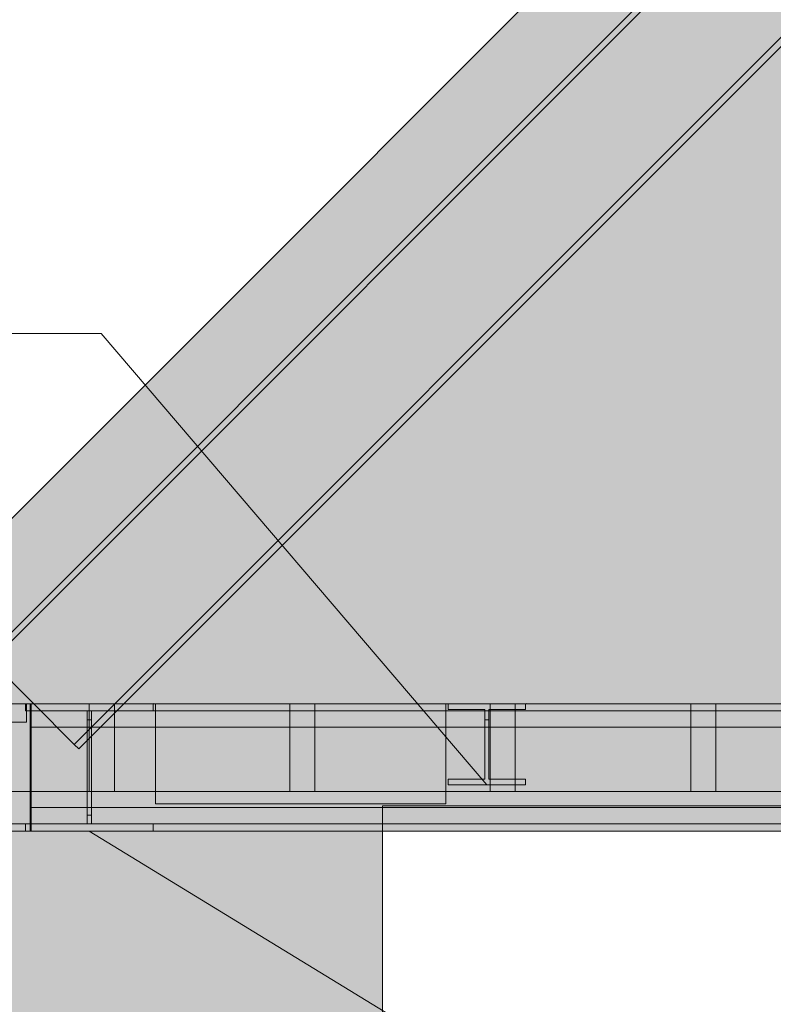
# Model space of a CAD drawing. Header units: millimetres. Extents: x 17 to 413, y 4 to 292.
# Tile 40 of 57: x 141 to 153, y 231 to 246. Entities that reach past the tile are written whole.
import ezdxf

# ---------------------------------------------------------------- set-up
doc = ezdxf.new("R2010")
doc.units = ezdxf.units.MM
for name, color, linetype in [('FILL-INK', 7, 'Continuous'), ('FILL-STEEL', 7, 'Continuous'), ('FILL-WHITE', 7, 'Continuous'), ('LINE-CORE', 7, 'Continuous'), ('LINE-INK', 7, 'Continuous')]:
    doc.layers.add(name, color=color, linetype=linetype)

msp = doc.modelspace()

# ---------------------------------------------------------------- hatches: boundary and pattern name
at = {"layer": 'FILL-INK', "true_color": 0x1a1a1f}
h = msp.add_hatch(color=250, dxfattribs=at)
h.dxf.hatch_style = 1
h.paths.add_polyline_path([(148.554, 234.238), (147.356, 235.055), (147.933, 235.549)])
h = msp.add_hatch(color=250, dxfattribs=at)
h.dxf.hatch_style = 1
h.paths.add_polyline_path([(142.21, 233.499), (143.603, 233.093), (143.207, 232.445)])
at = {"layer": 'FILL-STEEL', "true_color": 0x0d2973}
h = msp.add_hatch(color=166, dxfattribs=at)
h.dxf.hatch_style = 1
h.paths.add_polyline_path([(141.192, 233.499), (141.192, 233.55), (141.192, 233.613), (141.734, 233.613), (142.176, 233.613), (142.176, 234.424), (142.176, 235.418), (141.634, 235.418), (141.192, 235.418), (141.192, 235.469), (141.192, 235.532), (142.314, 235.532), (143.229, 235.532), (143.229, 235.481), (143.229, 235.418), (142.687, 235.418), (142.245, 235.418), (142.245, 234.607), (142.245, 233.613), (142.787, 233.613), (143.229, 233.613), (143.229, 233.562), (143.229, 233.499), (142.107, 233.499)])
h = msp.add_hatch(color=166, dxfattribs=at)
h.dxf.hatch_style = 1
h.paths.add_polyline_path([(147.937, 234.238), (147.937, 234.279), (147.937, 234.33), (148.259, 234.33), (148.522, 234.33), (148.522, 234.828), (148.522, 235.44), (148.2, 235.44), (147.937, 235.44), (147.937, 235.481), (147.937, 235.532), (148.617, 235.532), (149.172, 235.532), (149.172, 235.491), (149.172, 235.44), (148.849, 235.44), (148.586, 235.44), (148.586, 234.941), (148.586, 234.33), (148.909, 234.33), (149.172, 234.33), (149.172, 234.288), (149.172, 234.238), (148.492, 234.238)])
at = {"layer": 'FILL-WHITE', "true_color": 0xffffff}
h = msp.add_hatch(color=7, dxfattribs=at)
h.dxf.hatch_style = 1
h.paths.add_polyline_path([(164.626, 262.142), (188.381, 238.388), (188.381, 212.161), (182.37, 212.161), (182.37, 233.9), (174.098, 233.9), (174.098, 235.1), (174.017, 236.389), (173.776, 237.655), (173.378, 238.878), (172.83, 240.036), (172.142, 241.11), (171.325, 242.081), (170.394, 242.932), (169.364, 243.649), (168.254, 244.221), (167.081, 244.636), (165.866, 244.888), (164.63, 244.972), (163.395, 244.888), (162.18, 244.636), (161.007, 244.221), (159.896, 243.649), (158.867, 242.932), (157.936, 242.081), (157.119, 241.11), (156.431, 240.036), (155.883, 238.878), (155.485, 237.655), (155.243, 236.389), (155.162, 235.1), (155.162, 233.9), (146.89, 233.9), (146.89, 212.161), (140.873, 212.161), (140.873, 238.388)])
h = msp.add_hatch(color=7, dxfattribs=at)
h.dxf.hatch_style = 1
h.paths.add_polyline_path([(164.626, 262.142), (188.381, 238.388), (188.381, 212.161), (182.37, 212.161), (182.37, 233.9), (174.098, 233.9), (174.098, 235.1), (174.017, 236.389), (173.776, 237.655), (173.378, 238.878), (172.83, 240.036), (172.142, 241.11), (171.325, 242.081), (170.394, 242.932), (169.364, 243.649), (168.254, 244.221), (167.081, 244.636), (165.866, 244.888), (164.63, 244.972), (163.395, 244.888), (162.18, 244.636), (161.007, 244.221), (159.896, 243.649), (158.867, 242.932), (157.936, 242.081), (157.119, 241.11), (156.431, 240.036), (155.883, 238.878), (155.485, 237.655), (155.243, 236.389), (155.162, 235.1), (155.162, 233.9), (146.89, 233.9), (146.89, 212.161), (140.873, 212.161), (140.873, 238.388)])
h = msp.add_hatch(color=7, dxfattribs=at)
h.dxf.hatch_style = 1
h.paths.add_polyline_path([(140.573, 236.28), (164.626, 260.333), (191.528, 233.432), (191.456, 233.36), (164.626, 260.19), (140.645, 236.208), (140.573, 236.28)])
h = msp.add_hatch(color=7, dxfattribs=at)
h.dxf.hatch_style = 1
h.paths.add_polyline_path([(140.573, 236.28), (164.626, 260.333), (191.528, 233.432), (191.456, 233.36), (164.626, 260.19), (140.645, 236.208), (140.573, 236.28)])
h = msp.add_hatch(color=7, dxfattribs=at)
h.dxf.hatch_style = 1
h.paths.add_polyline_path([(164.626, 260.19), (191.456, 233.36), (190.131, 232.035), (164.626, 257.54), (141.97, 234.883), (140.645, 236.208)])
h = msp.add_hatch(color=7, dxfattribs=at)
h.dxf.hatch_style = 1
h.paths.add_polyline_path([(164.626, 260.19), (191.456, 233.36), (190.131, 232.035), (164.626, 257.54), (141.97, 234.883), (140.645, 236.208)])
h = msp.add_hatch(color=7, dxfattribs=at)
h.dxf.hatch_style = 1
h.paths.add_polyline_path([(164.626, 257.54), (190.131, 232.035), (190.059, 231.963), (164.626, 257.396), (142.041, 234.811), (141.97, 234.883)])
h = msp.add_hatch(color=7, dxfattribs=at)
h.dxf.hatch_style = 1
h.paths.add_polyline_path([(164.626, 257.54), (190.131, 232.035), (190.059, 231.963), (164.626, 257.396), (142.041, 234.811), (141.97, 234.883)])
h = msp.add_hatch(color=7, dxfattribs=at)
h.dxf.hatch_style = 1
h.paths.add_polyline_path([(141.266, 235.532), (141.266, 233.5), (140.906, 233.5), (140.906, 235.532)])
h = msp.add_hatch(color=7, dxfattribs=at)
h.dxf.hatch_style = 1
h.paths.add_polyline_path([(188.346, 235.532), (188.346, 234.132), (140.906, 234.132), (140.906, 235.532)])
h = msp.add_hatch(color=7, dxfattribs=at)
h.dxf.hatch_style = 1
h.paths.add_polyline_path([(140.906, 233.5), (140.906, 235.532), (141.266, 235.532), (141.266, 233.5)])
h = msp.add_hatch(color=7, dxfattribs=at)
h.dxf.hatch_style = 1
h.paths.add_polyline_path([(140.906, 235.532), (188.346, 235.532), (188.346, 234.132), (140.906, 234.132)])
h = msp.add_hatch(color=7, dxfattribs=at)
h.dxf.hatch_style = 1
h.paths.add_polyline_path([(141.192, 233.613), (142.176, 233.613), (142.176, 235.276), (142.176, 235.418), (141.192, 235.418), (141.192, 235.532), (143.229, 235.532), (143.229, 235.418), (142.245, 235.418), (142.245, 233.755), (142.245, 233.613), (143.229, 233.613), (143.229, 233.499), (141.192, 233.499)])
h = msp.add_hatch(color=7, dxfattribs=at)
h.dxf.hatch_style = 1
h.paths.add_polyline_path([(141.21, 235.418), (141.21, 235.532), (187.698, 235.532), (187.698, 235.418), (141.21, 235.418)])
h = msp.add_hatch(color=7, dxfattribs=at)
h.dxf.hatch_style = 1
h.paths.add_polyline_path([(187.698, 235.532), (187.698, 235.418), (141.21, 235.418), (141.21, 235.532)])
h = msp.add_hatch(color=7, dxfattribs=at)
h.dxf.hatch_style = 1
h.paths.add_polyline_path([(141.282, 235.532), (141.282, 233.5), (141.266, 233.5), (141.266, 235.532)])
h = msp.add_hatch(color=7, dxfattribs=at)
h.dxf.hatch_style = 1
h.paths.add_polyline_path([(187.986, 235.532), (187.986, 235.156), (141.266, 235.156), (141.266, 235.532)])
h = msp.add_hatch(color=7, dxfattribs=at)
h.dxf.hatch_style = 1
h.paths.add_polyline_path([(141.266, 235.156), (141.266, 235.532), (187.986, 235.532), (187.986, 235.156), (141.266, 235.156)])
h = msp.add_hatch(color=7, dxfattribs=at)
h.dxf.hatch_style = 1
h.paths.add_polyline_path([(141.266, 235.532), (141.282, 235.532), (141.282, 233.5), (141.266, 233.5)])
h = msp.add_hatch(color=7, dxfattribs=at)
h.dxf.hatch_style = 1
h.paths.add_polyline_path([(141.282, 235.532), (141.282, 233.5), (141.266, 233.5), (141.266, 235.532)])
h = msp.add_hatch(color=7, dxfattribs=at)
h.dxf.hatch_style = 1
h.paths.add_polyline_path([(141.266, 235.532), (187.986, 235.532), (187.986, 235.156), (141.266, 235.156), (141.266, 235.532)])
h = msp.add_hatch(color=7, dxfattribs=at)
h.dxf.hatch_style = 1
h.paths.add_polyline_path([(141.266, 235.156), (141.266, 235.532), (187.986, 235.532), (187.986, 235.156), (141.266, 235.156)])
h = msp.add_hatch(color=7, dxfattribs=at)
h.dxf.hatch_style = 1
h.paths.add_polyline_path([(141.266, 235.532), (141.282, 235.532), (141.282, 233.5), (141.266, 233.5)])
h = msp.add_hatch(color=7, dxfattribs=at)
h.dxf.hatch_style = 1
h.paths.add_polyline_path([(141.282, 235.532), (141.282, 233.5), (141.266, 233.5), (141.266, 235.532)])
h = msp.add_hatch(color=7, dxfattribs=at)
h.dxf.hatch_style = 1
h.paths.add_polyline_path([(141.266, 235.532), (187.986, 235.532), (187.986, 235.156), (141.266, 235.156), (141.266, 235.532)])
h = msp.add_hatch(color=7, dxfattribs=at)
h.dxf.hatch_style = 1
h.paths.add_polyline_path([(141.266, 235.156), (141.266, 235.532), (187.986, 235.532), (187.986, 235.156), (141.266, 235.156)])
h = msp.add_hatch(color=7, dxfattribs=at)
h.dxf.hatch_style = 1
h.paths.add_polyline_path([(141.266, 235.532), (141.282, 235.532), (141.282, 233.5), (141.266, 233.5)])
h = msp.add_hatch(color=7, dxfattribs=at)
h.dxf.hatch_style = 1
h.paths.add_polyline_path([(141.282, 235.532), (141.282, 233.5), (141.266, 233.5), (141.266, 235.532)])
h = msp.add_hatch(color=7, dxfattribs=at)
h.dxf.hatch_style = 1
h.paths.add_polyline_path([(141.266, 235.532), (187.986, 235.532), (187.986, 235.156), (141.266, 235.156), (141.266, 235.532)])
h = msp.add_hatch(color=7, dxfattribs=at)
h.dxf.hatch_style = 1
h.paths.add_polyline_path([(141.266, 235.156), (141.266, 235.532), (187.986, 235.532), (187.986, 235.156), (141.266, 235.156)])
h = msp.add_hatch(color=7, dxfattribs=at)
h.dxf.hatch_style = 1
h.paths.add_polyline_path([(141.266, 235.532), (141.282, 235.532), (141.282, 233.5), (141.266, 233.5)])
h = msp.add_hatch(color=7, dxfattribs=at)
h.dxf.hatch_style = 1
h.paths.add_polyline_path([(141.282, 235.532), (141.282, 233.5), (141.266, 233.5), (141.266, 235.532)])
h = msp.add_hatch(color=7, dxfattribs=at)
h.dxf.hatch_style = 1
h.paths.add_polyline_path([(141.266, 235.532), (187.986, 235.532), (187.986, 235.156), (141.266, 235.156), (141.266, 235.532)])
h = msp.add_hatch(color=7, dxfattribs=at)
h.dxf.hatch_style = 1
h.paths.add_polyline_path([(141.266, 235.156), (141.266, 235.532), (187.986, 235.532), (187.986, 235.156), (141.266, 235.156)])
h = msp.add_hatch(color=7, dxfattribs=at)
h.dxf.hatch_style = 1
h.paths.add_polyline_path([(141.266, 235.532), (141.282, 235.532), (141.282, 233.5), (141.266, 233.5)])
h = msp.add_hatch(color=7, dxfattribs=at)
h.dxf.hatch_style = 1
h.paths.add_polyline_path([(141.282, 235.532), (141.282, 233.5), (141.266, 233.5), (141.266, 235.532)])
h = msp.add_hatch(color=7, dxfattribs=at)
h.dxf.hatch_style = 1
h.paths.add_polyline_path([(141.266, 235.532), (187.986, 235.532), (187.986, 235.156), (141.266, 235.156), (141.266, 235.532)])
h = msp.add_hatch(color=7, dxfattribs=at)
h.dxf.hatch_style = 1
h.paths.add_polyline_path([(141.266, 235.156), (141.266, 235.532), (187.986, 235.532), (187.986, 235.156), (141.266, 235.156)])
h = msp.add_hatch(color=7, dxfattribs=at)
h.dxf.hatch_style = 1
h.paths.add_polyline_path([(141.266, 235.532), (141.282, 235.532), (141.282, 233.5), (141.266, 233.5)])
h = msp.add_hatch(color=7, dxfattribs=at)
h.dxf.hatch_style = 1
h.paths.add_polyline_path([(141.282, 235.532), (141.282, 233.5), (141.266, 233.5), (141.266, 235.532)])
h = msp.add_hatch(color=7, dxfattribs=at)
h.dxf.hatch_style = 1
h.paths.add_polyline_path([(141.266, 235.532), (187.986, 235.532), (187.986, 235.156), (141.266, 235.156), (141.266, 235.532)])
h = msp.add_hatch(color=7, dxfattribs=at)
h.dxf.hatch_style = 1
h.paths.add_polyline_path([(141.266, 235.156), (141.266, 235.532), (187.986, 235.532), (187.986, 235.156), (141.266, 235.156)])
h = msp.add_hatch(color=7, dxfattribs=at)
h.dxf.hatch_style = 1
h.paths.add_polyline_path([(141.266, 235.532), (141.282, 235.532), (141.282, 233.5), (141.266, 233.5)])
h = msp.add_hatch(color=7, dxfattribs=at)
h.dxf.hatch_style = 1
h.paths.add_polyline_path([(141.282, 235.532), (141.282, 233.5), (141.266, 233.5), (141.266, 235.532)])
h = msp.add_hatch(color=7, dxfattribs=at)
h.dxf.hatch_style = 1
h.paths.add_polyline_path([(141.266, 235.532), (187.986, 235.532), (187.986, 235.156), (141.266, 235.156), (141.266, 235.532)])
h = msp.add_hatch(color=7, dxfattribs=at)
h.dxf.hatch_style = 1
h.paths.add_polyline_path([(141.266, 235.156), (141.266, 235.532), (187.986, 235.532), (187.986, 235.156), (141.266, 235.156)])
h = msp.add_hatch(color=7, dxfattribs=at)
h.dxf.hatch_style = 1
h.paths.add_polyline_path([(141.266, 235.532), (141.282, 235.532), (141.282, 233.5), (141.266, 233.5)])
h = msp.add_hatch(color=7, dxfattribs=at)
h.dxf.hatch_style = 1
h.paths.add_polyline_path([(141.282, 235.532), (141.282, 233.5), (141.266, 233.5), (141.266, 235.532)])
h = msp.add_hatch(color=7, dxfattribs=at)
h.dxf.hatch_style = 1
h.paths.add_polyline_path([(141.266, 235.532), (187.986, 235.532), (187.986, 235.156), (141.266, 235.156), (141.266, 235.532)])
h = msp.add_hatch(color=7, dxfattribs=at)
h.dxf.hatch_style = 1
h.paths.add_polyline_path([(141.266, 235.156), (141.266, 235.532), (187.986, 235.532), (187.986, 235.156), (141.266, 235.156)])
h = msp.add_hatch(color=7, dxfattribs=at)
h.dxf.hatch_style = 1
h.paths.add_polyline_path([(141.266, 235.532), (141.282, 235.532), (141.282, 233.5), (141.266, 233.5)])
h = msp.add_hatch(color=7, dxfattribs=at)
h.dxf.hatch_style = 1
h.paths.add_polyline_path([(141.282, 235.532), (141.282, 233.5), (141.266, 233.5), (141.266, 235.532)])
h = msp.add_hatch(color=7, dxfattribs=at)
h.dxf.hatch_style = 1
h.paths.add_polyline_path([(141.266, 235.532), (187.986, 235.532), (187.986, 235.156), (141.266, 235.156), (141.266, 235.532)])
h = msp.add_hatch(color=7, dxfattribs=at)
h.dxf.hatch_style = 1
h.paths.add_polyline_path([(141.266, 235.156), (141.266, 235.532), (187.986, 235.532), (187.986, 235.156), (141.266, 235.156)])
h = msp.add_hatch(color=7, dxfattribs=at)
h.dxf.hatch_style = 1
h.paths.add_polyline_path([(141.266, 235.532), (141.282, 235.532), (141.282, 233.5), (141.266, 233.5)])
h = msp.add_hatch(color=7, dxfattribs=at)
h.dxf.hatch_style = 1
h.paths.add_polyline_path([(141.282, 235.532), (141.282, 233.5), (141.266, 233.5), (141.266, 235.532)])
h = msp.add_hatch(color=7, dxfattribs=at)
h.dxf.hatch_style = 1
h.paths.add_polyline_path([(141.266, 235.532), (187.986, 235.532), (187.986, 235.156), (141.266, 235.156), (141.266, 235.532)])
h = msp.add_hatch(color=7, dxfattribs=at)
h.dxf.hatch_style = 1
h.paths.add_polyline_path([(141.266, 235.156), (141.266, 235.532), (187.986, 235.532), (187.986, 235.156), (141.266, 235.156)])
h = msp.add_hatch(color=7, dxfattribs=at)
h.dxf.hatch_style = 1
h.paths.add_polyline_path([(141.266, 235.532), (141.282, 235.532), (141.282, 233.5), (141.266, 233.5)])
h = msp.add_hatch(color=7, dxfattribs=at)
h.dxf.hatch_style = 1
h.paths.add_polyline_path([(142.61, 235.532), (142.61, 234.132), (142.21, 234.132), (142.21, 235.532)])
h = msp.add_hatch(color=7, dxfattribs=at)
h.dxf.hatch_style = 1
h.paths.add_polyline_path([(142.21, 234.132), (142.21, 235.532), (142.61, 235.532), (142.61, 234.132)])
h = msp.add_hatch(color=7, dxfattribs=at)
h.dxf.hatch_style = 1
h.paths.add_polyline_path([(143.242, 235.533), (143.242, 235.533), (143.242, 235.533), (143.229, 235.532)])
h = msp.add_hatch(color=7, dxfattribs=at)
h.dxf.hatch_style = 1
h.paths.add_polyline_path([(147.903, 235.532), (147.903, 233.932), (143.269, 233.932), (143.269, 235.532)])
h = msp.add_hatch(color=7, dxfattribs=at)
h.dxf.hatch_style = 1
h.paths.add_polyline_path([(143.269, 235.532), (147.903, 235.532), (147.903, 233.932), (143.269, 233.932)])
h = msp.add_hatch(color=7, dxfattribs=at)
h.dxf.hatch_style = 1
h.paths.add_polyline_path([(147.903, 235.532), (147.903, 233.932), (143.269, 233.932), (143.269, 235.532)])
h = msp.add_hatch(color=7, dxfattribs=at)
h.dxf.hatch_style = 1
h.paths.add_polyline_path([(143.269, 235.532), (147.903, 235.532), (147.903, 233.932), (143.269, 233.932)])
h = msp.add_hatch(color=7, dxfattribs=at)
h.dxf.hatch_style = 1
h.paths.add_polyline_path([(147.903, 235.532), (147.903, 233.932), (143.269, 233.932), (143.269, 235.532)])
h = msp.add_hatch(color=7, dxfattribs=at)
h.dxf.hatch_style = 1
h.paths.add_polyline_path([(143.269, 235.532), (147.903, 235.532), (147.903, 233.932), (143.269, 233.932)])
h = msp.add_hatch(color=7, dxfattribs=at)
h.dxf.hatch_style = 1
h.paths.add_polyline_path([(147.903, 235.532), (147.903, 233.932), (143.269, 233.932), (143.269, 235.532)])
h = msp.add_hatch(color=7, dxfattribs=at)
h.dxf.hatch_style = 1
h.paths.add_polyline_path([(143.269, 235.532), (147.903, 235.532), (147.903, 233.932), (143.269, 233.932)])
h = msp.add_hatch(color=7, dxfattribs=at)
h.dxf.hatch_style = 1
h.paths.add_polyline_path([(147.903, 235.532), (147.903, 233.932), (143.269, 233.932), (143.269, 235.532)])
h = msp.add_hatch(color=7, dxfattribs=at)
h.dxf.hatch_style = 1
h.paths.add_polyline_path([(143.269, 235.532), (147.903, 235.532), (147.903, 233.932), (143.269, 233.932)])
h = msp.add_hatch(color=7, dxfattribs=at)
h.dxf.hatch_style = 1
h.paths.add_polyline_path([(147.903, 235.532), (147.903, 233.932), (143.269, 233.932), (143.269, 235.532)])
h = msp.add_hatch(color=7, dxfattribs=at)
h.dxf.hatch_style = 1
h.paths.add_polyline_path([(143.269, 235.532), (147.903, 235.532), (147.903, 233.932), (143.269, 233.932)])
h = msp.add_hatch(color=7, dxfattribs=at)
h.dxf.hatch_style = 1
h.paths.add_polyline_path([(147.903, 235.532), (147.903, 233.932), (143.269, 233.932), (143.269, 235.532)])
h = msp.add_hatch(color=7, dxfattribs=at)
h.dxf.hatch_style = 1
h.paths.add_polyline_path([(143.269, 235.532), (147.903, 235.532), (147.903, 233.932), (143.269, 233.932)])
h = msp.add_hatch(color=7, dxfattribs=at)
h.dxf.hatch_style = 1
h.paths.add_polyline_path([(145.81, 235.532), (145.81, 234.132), (145.41, 234.132), (145.41, 235.532)])
h = msp.add_hatch(color=7, dxfattribs=at)
h.dxf.hatch_style = 1
h.paths.add_polyline_path([(145.41, 234.132), (145.41, 235.532), (145.81, 235.532), (145.81, 234.132)])
h = msp.add_hatch(color=7, dxfattribs=at)
h.dxf.hatch_style = 1
h.paths.add_polyline_path([(147.937, 234.238), (147.937, 234.33), (148.522, 234.33), (148.522, 235.276), (148.522, 235.44), (147.937, 235.44), (147.937, 235.532), (149.172, 235.532), (149.185, 235.534), (149.185, 235.534), (149.185, 235.533), (149.172, 235.532), (149.172, 235.44), (148.586, 235.44), (148.586, 234.33), (149.172, 234.33), (149.172, 234.238), (147.937, 234.238)])
h = msp.add_hatch(color=7, dxfattribs=at)
h.dxf.hatch_style = 1
h.paths.add_polyline_path([(149.01, 235.532), (149.01, 234.132), (148.61, 234.132), (148.61, 235.532)])
h = msp.add_hatch(color=7, dxfattribs=at)
h.dxf.hatch_style = 1
h.paths.add_polyline_path([(148.61, 234.132), (148.61, 235.532), (149.01, 235.532), (149.01, 234.132)])
h = msp.add_hatch(color=7, dxfattribs=at)
h.dxf.hatch_style = 1
h.paths.add_polyline_path([(152.21, 235.532), (152.21, 234.132), (151.81, 234.132), (151.81, 235.532)])
h = msp.add_hatch(color=7, dxfattribs=at)
h.dxf.hatch_style = 1
h.paths.add_polyline_path([(151.81, 234.132), (151.81, 235.532), (152.21, 235.532), (152.21, 234.132)])
h = msp.add_hatch(color=7, dxfattribs=at)
h.dxf.hatch_style = 1
h.paths.add_polyline_path([(139.906, 235.236), (141.21, 235.236), (141.21, 235.418), (187.698, 235.418), (187.698, 235.148), (189.322, 235.148), (189.322, 233.613), (187.698, 233.613), (141.21, 233.613), (139.906, 233.613)])
h = msp.add_hatch(color=7, dxfattribs=at)
h.dxf.hatch_style = 1
h.paths.add_polyline_path([(141.21, 235.236), (141.21, 235.418), (187.698, 235.418), (187.698, 235.148), (189.322, 235.148), (189.322, 233.613), (187.698, 233.613), (141.21, 233.613), (139.906, 233.613), (139.906, 235.236)])
h = msp.add_hatch(color=7, dxfattribs=at)
h.dxf.hatch_style = 1
h.paths.add_polyline_path([(142.176, 233.755), (142.176, 235.276), (142.245, 235.276), (142.245, 233.755), (142.176, 233.755)])
h = msp.add_hatch(color=7, dxfattribs=at)
h.dxf.hatch_style = 1
h.paths.add_polyline_path([(147.937, 234.238), (147.937, 234.33), (148.522, 234.33), (148.522, 235.276), (148.586, 235.276), (148.586, 234.33), (149.172, 234.33), (149.172, 234.238), (147.937, 234.238)])
h = msp.add_hatch(color=7, dxfattribs=at)
h.dxf.hatch_style = 1
h.paths.add_polyline_path([(141.266, 235.156), (187.986, 235.156), (187.986, 233.876), (141.266, 233.876)])
h = msp.add_hatch(color=7, dxfattribs=at)
h.dxf.hatch_style = 1
h.paths.add_polyline_path([(141.266, 235.156), (187.986, 235.156), (187.986, 233.876), (141.266, 233.876)])
h = msp.add_hatch(color=7, dxfattribs=at)
h.dxf.hatch_style = 1
h.paths.add_polyline_path([(141.266, 235.156), (187.986, 235.156), (187.986, 233.876), (141.266, 233.876)])
h = msp.add_hatch(color=7, dxfattribs=at)
h.dxf.hatch_style = 1
h.paths.add_polyline_path([(141.266, 235.156), (187.986, 235.156), (187.986, 233.876), (141.266, 233.876)])
h = msp.add_hatch(color=7, dxfattribs=at)
h.dxf.hatch_style = 1
h.paths.add_polyline_path([(141.266, 235.156), (187.986, 235.156), (187.986, 233.876), (141.266, 233.876)])
h = msp.add_hatch(color=7, dxfattribs=at)
h.dxf.hatch_style = 1
h.paths.add_polyline_path([(141.266, 235.156), (187.986, 235.156), (187.986, 233.876), (141.266, 233.876)])
h = msp.add_hatch(color=7, dxfattribs=at)
h.dxf.hatch_style = 1
h.paths.add_polyline_path([(141.266, 235.156), (187.986, 235.156), (187.986, 233.876), (141.266, 233.876)])
h = msp.add_hatch(color=7, dxfattribs=at)
h.dxf.hatch_style = 1
h.paths.add_polyline_path([(141.266, 235.156), (187.986, 235.156), (187.986, 233.876), (141.266, 233.876)])
h = msp.add_hatch(color=7, dxfattribs=at)
h.dxf.hatch_style = 1
h.paths.add_polyline_path([(141.266, 235.156), (187.986, 235.156), (187.986, 233.876), (141.266, 233.876)])
h = msp.add_hatch(color=7, dxfattribs=at)
h.dxf.hatch_style = 1
h.paths.add_polyline_path([(141.266, 235.156), (187.986, 235.156), (187.986, 233.876), (141.266, 233.876)])
h = msp.add_hatch(color=7, dxfattribs=at)
h.dxf.hatch_style = 1
h.paths.add_polyline_path([(141.266, 235.156), (187.986, 235.156), (187.986, 233.876), (141.266, 233.876)])
h = msp.add_hatch(color=7, dxfattribs=at)
h.dxf.hatch_style = 1
h.paths.add_polyline_path([(141.266, 235.156), (187.986, 235.156), (187.986, 233.876), (141.266, 233.876)])
h = msp.add_hatch(color=7, dxfattribs=at)
h.dxf.hatch_style = 1
h.paths.add_polyline_path([(141.266, 235.156), (187.986, 235.156), (187.986, 233.876), (141.266, 233.876)])
h = msp.add_hatch(color=7, dxfattribs=at)
h.dxf.hatch_style = 1
h.paths.add_polyline_path([(141.266, 235.156), (187.986, 235.156), (187.986, 233.876), (141.266, 233.876)])
h = msp.add_hatch(color=7, dxfattribs=at)
h.dxf.hatch_style = 1
h.paths.add_polyline_path([(141.266, 235.156), (187.986, 235.156), (187.986, 233.876), (141.266, 233.876)])
h = msp.add_hatch(color=7, dxfattribs=at)
h.dxf.hatch_style = 1
h.paths.add_polyline_path([(141.266, 235.156), (187.986, 235.156), (187.986, 233.876), (141.266, 233.876)])
h = msp.add_hatch(color=7, dxfattribs=at)
h.dxf.hatch_style = 1
h.paths.add_polyline_path([(141.266, 235.156), (187.986, 235.156), (187.986, 233.876), (141.266, 233.876)])
h = msp.add_hatch(color=7, dxfattribs=at)
h.dxf.hatch_style = 1
h.paths.add_polyline_path([(141.266, 235.156), (187.986, 235.156), (187.986, 233.876), (141.266, 233.876)])
h = msp.add_hatch(color=7, dxfattribs=at)
h.dxf.hatch_style = 1
h.paths.add_polyline_path([(141.266, 235.156), (187.986, 235.156), (187.986, 233.876), (141.266, 233.876)])
h = msp.add_hatch(color=7, dxfattribs=at)
h.dxf.hatch_style = 1
h.paths.add_polyline_path([(141.266, 235.156), (187.986, 235.156), (187.986, 233.876), (141.266, 233.876)])
h = msp.add_hatch(color=7, dxfattribs=at)
h.dxf.hatch_style = 1
h.paths.add_polyline_path([(141.266, 235.156), (187.986, 235.156), (187.986, 233.876), (141.266, 233.876)])
h = msp.add_hatch(color=7, dxfattribs=at)
h.dxf.hatch_style = 1
h.paths.add_polyline_path([(141.266, 235.156), (187.986, 235.156), (187.986, 233.876), (141.266, 233.876)])
h = msp.add_hatch(color=7, dxfattribs=at)
h.dxf.hatch_style = 1
h.paths.add_polyline_path([(187.986, 233.876), (187.986, 233.5), (141.266, 233.5), (141.266, 233.876)])
h = msp.add_hatch(color=7, dxfattribs=at)
h.dxf.hatch_style = 1
h.paths.add_polyline_path([(141.266, 233.5), (141.266, 233.876), (187.986, 233.876), (187.986, 233.5), (141.266, 233.5)])
h = msp.add_hatch(color=7, dxfattribs=at)
h.dxf.hatch_style = 1
h.paths.add_polyline_path([(141.266, 233.876), (187.986, 233.876), (187.986, 233.5), (141.266, 233.5), (141.266, 233.876)])
h = msp.add_hatch(color=7, dxfattribs=at)
h.dxf.hatch_style = 1
h.paths.add_polyline_path([(141.266, 233.5), (141.266, 233.876), (187.986, 233.876), (187.986, 233.5), (141.266, 233.5)])
h = msp.add_hatch(color=7, dxfattribs=at)
h.dxf.hatch_style = 1
h.paths.add_polyline_path([(141.266, 233.876), (187.986, 233.876), (187.986, 233.5), (141.266, 233.5), (141.266, 233.876)])
h = msp.add_hatch(color=7, dxfattribs=at)
h.dxf.hatch_style = 1
h.paths.add_polyline_path([(141.266, 233.5), (141.266, 233.876), (187.986, 233.876), (187.986, 233.5), (141.266, 233.5)])
h = msp.add_hatch(color=7, dxfattribs=at)
h.dxf.hatch_style = 1
h.paths.add_polyline_path([(141.266, 233.876), (187.986, 233.876), (187.986, 233.5), (141.266, 233.5), (141.266, 233.876)])
h = msp.add_hatch(color=7, dxfattribs=at)
h.dxf.hatch_style = 1
h.paths.add_polyline_path([(141.266, 233.5), (141.266, 233.876), (187.986, 233.876), (187.986, 233.5), (141.266, 233.5)])
h = msp.add_hatch(color=7, dxfattribs=at)
h.dxf.hatch_style = 1
h.paths.add_polyline_path([(141.266, 233.876), (187.986, 233.876), (187.986, 233.5), (141.266, 233.5), (141.266, 233.876)])
h = msp.add_hatch(color=7, dxfattribs=at)
h.dxf.hatch_style = 1
h.paths.add_polyline_path([(141.266, 233.5), (141.266, 233.876), (187.986, 233.876), (187.986, 233.5), (141.266, 233.5)])
h = msp.add_hatch(color=7, dxfattribs=at)
h.dxf.hatch_style = 1
h.paths.add_polyline_path([(141.266, 233.876), (187.986, 233.876), (187.986, 233.5), (141.266, 233.5), (141.266, 233.876)])
h = msp.add_hatch(color=7, dxfattribs=at)
h.dxf.hatch_style = 1
h.paths.add_polyline_path([(141.266, 233.5), (141.266, 233.876), (187.986, 233.876), (187.986, 233.5), (141.266, 233.5)])
h = msp.add_hatch(color=7, dxfattribs=at)
h.dxf.hatch_style = 1
h.paths.add_polyline_path([(141.266, 233.876), (187.986, 233.876), (187.986, 233.5), (141.266, 233.5), (141.266, 233.876)])
h = msp.add_hatch(color=7, dxfattribs=at)
h.dxf.hatch_style = 1
h.paths.add_polyline_path([(141.266, 233.5), (141.266, 233.876), (187.986, 233.876), (187.986, 233.5), (141.266, 233.5)])
h = msp.add_hatch(color=7, dxfattribs=at)
h.dxf.hatch_style = 1
h.paths.add_polyline_path([(141.266, 233.876), (187.986, 233.876), (187.986, 233.5), (141.266, 233.5), (141.266, 233.876)])
h = msp.add_hatch(color=7, dxfattribs=at)
h.dxf.hatch_style = 1
h.paths.add_polyline_path([(141.266, 233.5), (141.266, 233.876), (187.986, 233.876), (187.986, 233.5), (141.266, 233.5)])
h = msp.add_hatch(color=7, dxfattribs=at)
h.dxf.hatch_style = 1
h.paths.add_polyline_path([(141.266, 233.876), (187.986, 233.876), (187.986, 233.5), (141.266, 233.5), (141.266, 233.876)])
h = msp.add_hatch(color=7, dxfattribs=at)
h.dxf.hatch_style = 1
h.paths.add_polyline_path([(141.266, 233.5), (141.266, 233.876), (187.986, 233.876), (187.986, 233.5), (141.266, 233.5)])
h = msp.add_hatch(color=7, dxfattribs=at)
h.dxf.hatch_style = 1
h.paths.add_polyline_path([(141.266, 233.876), (187.986, 233.876), (187.986, 233.5), (141.266, 233.5), (141.266, 233.876)])
h = msp.add_hatch(color=7, dxfattribs=at)
h.dxf.hatch_style = 1
h.paths.add_polyline_path([(141.266, 233.5), (141.266, 233.876), (187.986, 233.876), (187.986, 233.5), (141.266, 233.5)])
h = msp.add_hatch(color=7, dxfattribs=at)
h.dxf.hatch_style = 1
h.paths.add_polyline_path([(141.266, 233.876), (187.986, 233.876), (187.986, 233.5), (141.266, 233.5), (141.266, 233.876)])
h = msp.add_hatch(color=7, dxfattribs=at)
h.dxf.hatch_style = 1
h.paths.add_polyline_path([(141.266, 233.5), (141.266, 233.876), (187.986, 233.876), (187.986, 233.5), (141.266, 233.5)])
h = msp.add_hatch(color=7, dxfattribs=at)
h.dxf.hatch_style = 1
h.paths.add_polyline_path([(139.906, 233.613), (141.21, 233.613), (187.698, 233.613), (189.322, 233.613), (189.322, 233.499), (187.698, 233.499), (141.21, 233.499), (139.906, 233.499)])
h = msp.add_hatch(color=7, dxfattribs=at)
h.dxf.hatch_style = 1
h.paths.add_polyline_path([(187.698, 233.613), (189.322, 233.613), (189.322, 233.499), (141.21, 233.499), (139.906, 233.499), (139.906, 233.613)])

# ---------------------------------------------------------------- linework, layer by layer
at = {"layer": 'LINE-CORE', "lineweight": 5}
for points in [[(140.873, 238.388), (164.626, 262.142), (188.381, 238.388), (188.381, 212.161)], [(140.873, 238.388), (164.626, 262.142), (188.381, 238.388), (188.381, 212.161)], [(165.866, 244.888), (164.63, 244.972), (163.395, 244.888), (162.18, 244.636), (161.007, 244.221), (159.896, 243.649), (158.867, 242.932), (157.936, 242.081), (157.119, 241.11), (156.431, 240.036), (155.883, 238.878), (155.485, 237.655), (155.243, 236.389), (155.162, 235.1), (155.162, 233.9), (146.89, 233.9), (146.89, 212.161)], [(165.866, 244.888), (164.63, 244.972), (163.395, 244.888), (162.18, 244.636), (161.007, 244.221), (159.896, 243.649), (158.867, 242.932), (157.936, 242.081), (157.119, 241.11), (156.431, 240.036), (155.883, 238.878), (155.485, 237.655), (155.243, 236.389), (155.162, 235.1), (155.162, 233.9), (146.89, 233.9), (146.89, 212.161)]]:
    msp.add_lwpolyline(points, dxfattribs=at)
for points in [[(140.573, 236.28), (164.626, 260.333), (191.528, 233.432), (191.456, 233.36), (164.626, 260.19), (140.645, 236.208), (140.573, 236.28)], [(140.573, 236.28), (164.626, 260.333), (191.528, 233.432), (191.456, 233.36), (164.626, 260.19), (140.645, 236.208), (140.573, 236.28)], [(164.626, 260.19), (164.626, 260.19), (191.456, 233.36), (191.456, 233.36), (191.456, 233.36), (191.456, 233.36), (190.131, 232.035), (164.626, 257.54), (141.97, 234.883), (140.645, 236.208)], [(164.626, 260.19), (164.626, 260.19), (191.456, 233.36), (191.456, 233.36), (191.456, 233.36), (191.456, 233.36), (190.131, 232.035), (164.626, 257.54), (141.97, 234.883), (140.645, 236.208)], [(164.626, 257.54), (190.131, 232.035), (190.131, 232.035), (190.131, 232.035), (190.059, 231.963), (164.626, 257.396), (142.041, 234.811), (141.97, 234.883)], [(164.626, 257.54), (190.131, 232.035), (190.131, 232.035), (190.131, 232.035), (190.059, 231.963), (164.626, 257.396), (142.041, 234.811), (141.97, 234.883)], [(141.266, 235.532), (141.266, 233.5), (141.266, 233.5), (140.906, 233.5), (140.906, 235.532), (140.906, 235.532)], [(188.346, 235.532), (188.346, 234.132), (140.906, 234.132), (140.906, 235.532)], [(140.906, 233.5), (140.906, 235.532), (141.266, 235.532), (141.266, 235.532), (141.266, 233.5), (140.906, 233.5)], [(140.906, 235.532), (188.346, 235.532), (188.346, 234.132), (140.906, 234.132)], [(141.192, 233.613), (142.176, 233.613), (142.176, 235.276), (142.176, 235.276), (142.176, 235.418), (141.192, 235.418), (141.192, 235.418), (141.192, 235.532), (143.229, 235.532), (143.229, 235.418), (142.245, 235.418), (142.245, 233.755), (142.245, 233.755), (142.245, 233.613), (143.229, 233.613), (143.229, 233.499), (141.192, 233.499)], [(141.21, 235.418), (141.21, 235.532), (187.698, 235.532), (187.698, 235.418), (141.21, 235.418), (141.21, 235.418), (141.21, 235.418)], [(187.698, 235.532), (187.698, 235.418), (141.21, 235.418), (141.21, 235.532), (141.21, 235.532)], [(141.282, 235.532), (141.282, 233.5), (141.282, 233.5), (141.266, 233.5), (141.266, 235.532), (141.266, 235.532)], [(187.986, 235.532), (187.986, 235.156), (187.986, 235.156), (141.266, 235.156), (141.266, 235.532), (141.266, 235.532)], [(141.266, 235.156), (141.266, 235.532), (187.986, 235.532), (187.986, 235.532), (187.986, 235.532), (187.986, 235.532), (187.986, 235.156), (141.266, 235.156), (141.266, 235.156), (141.266, 235.156)], [(141.266, 235.532), (141.282, 235.532), (141.282, 233.5), (141.266, 233.5)], [(141.282, 235.532), (141.282, 233.5), (141.282, 233.5), (141.266, 233.5), (141.266, 235.532), (141.266, 235.532)], [(141.266, 235.532), (141.266, 235.532), (187.986, 235.532), (187.986, 235.156), (187.986, 235.156), (141.266, 235.156), (141.266, 235.532), (141.266, 235.532)], [(141.266, 235.156), (141.266, 235.532), (187.986, 235.532), (187.986, 235.532), (187.986, 235.532), (187.986, 235.532), (187.986, 235.156), (141.266, 235.156), (141.266, 235.156), (141.266, 235.156)], [(141.266, 235.532), (141.282, 235.532), (141.282, 233.5), (141.266, 233.5)], [(141.282, 235.532), (141.282, 233.5), (141.282, 233.5), (141.266, 233.5), (141.266, 235.532), (141.266, 235.532)], [(141.266, 235.532), (141.266, 235.532), (187.986, 235.532), (187.986, 235.156), (187.986, 235.156), (141.266, 235.156), (141.266, 235.532), (141.266, 235.532)], [(141.266, 235.156), (141.266, 235.532), (187.986, 235.532), (187.986, 235.532), (187.986, 235.532), (187.986, 235.532), (187.986, 235.156), (141.266, 235.156), (141.266, 235.156), (141.266, 235.156)], [(141.266, 235.532), (141.282, 235.532), (141.282, 233.5), (141.266, 233.5)], [(141.282, 235.532), (141.282, 233.5), (141.282, 233.5), (141.266, 233.5), (141.266, 235.532), (141.266, 235.532)], [(141.266, 235.532), (141.266, 235.532), (187.986, 235.532), (187.986, 235.156), (187.986, 235.156), (141.266, 235.156), (141.266, 235.532), (141.266, 235.532)], [(141.266, 235.156), (141.266, 235.532), (187.986, 235.532), (187.986, 235.532), (187.986, 235.532), (187.986, 235.532), (187.986, 235.156), (141.266, 235.156), (141.266, 235.156), (141.266, 235.156)], [(141.266, 235.532), (141.282, 235.532), (141.282, 233.5), (141.266, 233.5)], [(141.282, 235.532), (141.282, 233.5), (141.282, 233.5), (141.266, 233.5), (141.266, 235.532), (141.266, 235.532)], [(141.266, 235.532), (141.266, 235.532), (187.986, 235.532), (187.986, 235.156), (187.986, 235.156), (141.266, 235.156), (141.266, 235.532), (141.266, 235.532)], [(141.266, 235.156), (141.266, 235.532), (187.986, 235.532), (187.986, 235.532), (187.986, 235.532), (187.986, 235.532), (187.986, 235.156), (141.266, 235.156), (141.266, 235.156), (141.266, 235.156)], [(141.266, 235.532), (141.282, 235.532), (141.282, 233.5), (141.266, 233.5)], [(141.282, 235.532), (141.282, 233.5), (141.282, 233.5), (141.266, 233.5), (141.266, 235.532), (141.266, 235.532)], [(141.266, 235.532), (141.266, 235.532), (187.986, 235.532), (187.986, 235.156), (187.986, 235.156), (141.266, 235.156), (141.266, 235.532), (141.266, 235.532)], [(141.266, 235.156), (141.266, 235.532), (187.986, 235.532), (187.986, 235.532), (187.986, 235.532), (187.986, 235.532), (187.986, 235.156), (141.266, 235.156), (141.266, 235.156), (141.266, 235.156)], [(141.266, 235.532), (141.282, 235.532), (141.282, 233.5), (141.266, 233.5)], [(141.282, 235.532), (141.282, 233.5), (141.282, 233.5), (141.266, 233.5), (141.266, 235.532), (141.266, 235.532)], [(141.266, 235.532), (141.266, 235.532), (187.986, 235.532), (187.986, 235.156), (187.986, 235.156), (141.266, 235.156), (141.266, 235.532), (141.266, 235.532)], [(141.266, 235.156), (141.266, 235.532), (187.986, 235.532), (187.986, 235.532), (187.986, 235.532), (187.986, 235.532), (187.986, 235.156), (141.266, 235.156), (141.266, 235.156), (141.266, 235.156)], [(141.266, 235.532), (141.282, 235.532), (141.282, 233.5), (141.266, 233.5)], [(141.282, 235.532), (141.282, 233.5), (141.282, 233.5), (141.266, 233.5), (141.266, 235.532), (141.266, 235.532)], [(141.266, 235.532), (141.266, 235.532), (187.986, 235.532), (187.986, 235.156), (187.986, 235.156), (141.266, 235.156), (141.266, 235.532), (141.266, 235.532)], [(141.266, 235.156), (141.266, 235.532), (187.986, 235.532), (187.986, 235.532), (187.986, 235.532), (187.986, 235.532), (187.986, 235.156), (141.266, 235.156), (141.266, 235.156), (141.266, 235.156)], [(141.266, 235.532), (141.282, 235.532), (141.282, 233.5), (141.266, 233.5)], [(141.282, 235.532), (141.282, 233.5), (141.282, 233.5), (141.266, 233.5), (141.266, 235.532), (141.266, 235.532)], [(141.266, 235.532), (141.266, 235.532), (187.986, 235.532), (187.986, 235.156), (187.986, 235.156), (141.266, 235.156), (141.266, 235.532), (141.266, 235.532)], [(141.266, 235.156), (141.266, 235.532), (187.986, 235.532), (187.986, 235.532), (187.986, 235.532), (187.986, 235.532), (187.986, 235.156), (141.266, 235.156), (141.266, 235.156), (141.266, 235.156)], [(141.266, 235.532), (141.282, 235.532), (141.282, 233.5), (141.266, 233.5)], [(141.282, 235.532), (141.282, 233.5), (141.282, 233.5), (141.266, 233.5), (141.266, 235.532), (141.266, 235.532)], [(141.266, 235.532), (141.266, 235.532), (187.986, 235.532), (187.986, 235.156), (187.986, 235.156), (141.266, 235.156), (141.266, 235.532), (141.266, 235.532)], [(141.266, 235.156), (141.266, 235.532), (187.986, 235.532), (187.986, 235.532), (187.986, 235.532), (187.986, 235.532), (187.986, 235.156), (141.266, 235.156), (141.266, 235.156), (141.266, 235.156)], [(141.266, 235.532), (141.282, 235.532), (141.282, 233.5), (141.266, 233.5)], [(141.282, 235.532), (141.282, 233.5), (141.282, 233.5), (141.266, 233.5), (141.266, 235.532), (141.266, 235.532)], [(141.266, 235.532), (141.266, 235.532), (187.986, 235.532), (187.986, 235.156), (187.986, 235.156), (141.266, 235.156), (141.266, 235.532), (141.266, 235.532)], [(141.266, 235.156), (141.266, 235.532), (187.986, 235.532), (187.986, 235.532), (187.986, 235.532), (187.986, 235.532), (187.986, 235.156), (141.266, 235.156), (141.266, 235.156), (141.266, 235.156)], [(141.266, 235.532), (141.282, 235.532), (141.282, 233.5), (141.266, 233.5)], [(142.61, 235.532), (142.61, 234.132), (142.61, 234.132), (142.21, 234.132), (142.21, 235.532), (142.21, 235.532)], [(142.21, 234.132), (142.21, 235.532), (142.61, 235.532), (142.61, 235.532), (142.61, 234.132), (142.21, 234.132)], [(143.242, 235.533), (143.242, 235.533), (143.242, 235.533), (143.229, 235.532), (143.229, 235.532)], [(147.903, 235.532), (147.903, 233.932), (143.269, 233.932), (143.269, 235.532)], [(143.269, 235.532), (147.903, 235.532), (147.903, 233.932), (143.269, 233.932)], [(147.903, 235.532), (147.903, 233.932), (143.269, 233.932), (143.269, 235.532)], [(143.269, 235.532), (147.903, 235.532), (147.903, 233.932), (143.269, 233.932)], [(147.903, 235.532), (147.903, 233.932), (143.269, 233.932), (143.269, 235.532)], [(143.269, 235.532), (147.903, 235.532), (147.903, 233.932), (143.269, 233.932)], [(147.903, 235.532), (147.903, 233.932), (143.269, 233.932), (143.269, 235.532)], [(143.269, 235.532), (147.903, 235.532), (147.903, 233.932), (143.269, 233.932)], [(147.903, 235.532), (147.903, 233.932), (143.269, 233.932), (143.269, 235.532)], [(143.269, 235.532), (147.903, 235.532), (147.903, 233.932), (143.269, 233.932)], [(147.903, 235.532), (147.903, 233.932), (143.269, 233.932), (143.269, 235.532)], [(143.269, 235.532), (147.903, 235.532), (147.903, 233.932), (143.269, 233.932)], [(147.903, 235.532), (147.903, 233.932), (143.269, 233.932), (143.269, 235.532)], [(143.269, 235.532), (147.903, 235.532), (147.903, 233.932), (143.269, 233.932)], [(145.81, 235.532), (145.81, 234.132), (145.81, 234.132), (145.41, 234.132), (145.41, 235.532), (145.41, 235.532)], [(145.41, 234.132), (145.41, 235.532), (145.81, 235.532), (145.81, 235.532), (145.81, 234.132), (145.41, 234.132)], [(147.937, 234.238), (147.937, 234.33), (147.937, 234.33), (147.937, 234.33), (147.937, 234.33), (148.522, 234.33), (148.522, 235.276), (148.522, 235.276), (148.522, 235.44), (147.937, 235.44), (147.937, 235.44), (147.937, 235.44), (147.937, 235.44), (147.937, 235.532), (149.172, 235.532), (149.172, 235.532), (149.172, 235.532), (149.185, 235.534), (149.185, 235.534), (149.185, 235.533), (149.172, 235.532), (149.172, 235.44), (148.586, 235.44), (148.586, 234.33), (149.172, 234.33), (149.172, 234.33), (149.172, 234.33), (149.172, 234.33), (149.172, 234.238), (149.172, 234.238), (149.172, 234.238), (149.172, 234.238), (147.937, 234.238), (147.937, 234.238), (147.937, 234.238)], [(149.01, 235.532), (149.01, 234.132), (149.01, 234.132), (148.61, 234.132), (148.61, 235.532), (148.61, 235.532)], [(148.61, 234.132), (148.61, 235.532), (149.01, 235.532), (149.01, 235.532), (149.01, 234.132), (148.61, 234.132)], [(152.21, 235.532), (152.21, 234.132), (152.21, 234.132), (151.81, 234.132), (151.81, 235.532), (151.81, 235.532)], [(151.81, 234.132), (151.81, 235.532), (152.21, 235.532), (152.21, 235.532), (152.21, 234.132), (151.81, 234.132)], [(139.906, 235.236), (141.21, 235.236), (141.21, 235.418), (187.698, 235.418), (187.698, 235.418), (187.698, 235.148), (189.322, 235.148), (189.322, 233.613), (187.698, 233.613), (141.21, 233.613), (141.21, 233.613), (139.906, 233.613)], [(141.21, 235.236), (141.21, 235.418), (141.21, 235.418), (187.698, 235.418), (187.698, 235.148), (189.322, 235.148), (189.322, 233.613), (187.698, 233.613), (187.698, 233.613), (141.21, 233.613), (139.906, 233.613), (139.906, 235.236)], [(142.176, 233.755), (142.176, 233.755), (142.176, 235.276), (142.245, 235.276), (142.245, 235.276), (142.245, 235.276), (142.245, 235.276), (142.245, 233.755), (142.176, 233.755), (142.176, 233.755)], [(147.937, 234.238), (147.937, 234.33), (148.522, 234.33), (148.522, 235.276), (148.586, 235.276), (148.586, 235.276), (148.586, 234.33), (149.172, 234.33), (149.172, 234.33), (149.172, 234.33), (149.172, 234.33), (149.172, 234.238), (147.937, 234.238), (147.937, 234.238), (147.937, 234.238)], [(141.266, 235.156), (187.986, 235.156), (187.986, 233.876), (187.986, 233.876), (141.266, 233.876), (141.266, 235.156)], [(141.266, 235.156), (187.986, 235.156), (187.986, 235.156), (187.986, 233.876), (141.266, 233.876), (141.266, 233.876)], [(141.266, 235.156), (187.986, 235.156), (187.986, 233.876), (187.986, 233.876), (141.266, 233.876), (141.266, 235.156)], [(141.266, 235.156), (187.986, 235.156), (187.986, 235.156), (187.986, 233.876), (141.266, 233.876), (141.266, 233.876)], [(141.266, 235.156), (187.986, 235.156), (187.986, 233.876), (187.986, 233.876), (141.266, 233.876), (141.266, 235.156)], [(141.266, 235.156), (187.986, 235.156), (187.986, 235.156), (187.986, 233.876), (141.266, 233.876), (141.266, 233.876)], [(141.266, 235.156), (187.986, 235.156), (187.986, 233.876), (187.986, 233.876), (141.266, 233.876), (141.266, 235.156)], [(141.266, 235.156), (187.986, 235.156), (187.986, 235.156), (187.986, 233.876), (141.266, 233.876), (141.266, 233.876)], [(141.266, 235.156), (187.986, 235.156), (187.986, 233.876), (187.986, 233.876), (141.266, 233.876), (141.266, 235.156)], [(141.266, 235.156), (187.986, 235.156), (187.986, 235.156), (187.986, 233.876), (141.266, 233.876), (141.266, 233.876)], [(141.266, 235.156), (187.986, 235.156), (187.986, 233.876), (187.986, 233.876), (141.266, 233.876), (141.266, 235.156)], [(141.266, 235.156), (187.986, 235.156), (187.986, 235.156), (187.986, 233.876), (141.266, 233.876), (141.266, 233.876)], [(141.266, 235.156), (187.986, 235.156), (187.986, 233.876), (187.986, 233.876), (141.266, 233.876), (141.266, 235.156)], [(141.266, 235.156), (187.986, 235.156), (187.986, 235.156), (187.986, 233.876), (141.266, 233.876), (141.266, 233.876)], [(141.266, 235.156), (187.986, 235.156), (187.986, 233.876), (187.986, 233.876), (141.266, 233.876), (141.266, 235.156)], [(141.266, 235.156), (187.986, 235.156), (187.986, 235.156), (187.986, 233.876), (141.266, 233.876), (141.266, 233.876)], [(141.266, 235.156), (187.986, 235.156), (187.986, 233.876), (187.986, 233.876), (141.266, 233.876), (141.266, 235.156)], [(141.266, 235.156), (187.986, 235.156), (187.986, 235.156), (187.986, 233.876), (141.266, 233.876), (141.266, 233.876)], [(141.266, 235.156), (187.986, 235.156), (187.986, 233.876), (187.986, 233.876), (141.266, 233.876), (141.266, 235.156)], [(141.266, 235.156), (187.986, 235.156), (187.986, 235.156), (187.986, 233.876), (141.266, 233.876), (141.266, 233.876)], [(141.266, 235.156), (187.986, 235.156), (187.986, 233.876), (187.986, 233.876), (141.266, 233.876), (141.266, 235.156)], [(141.266, 235.156), (187.986, 235.156), (187.986, 235.156), (187.986, 233.876), (141.266, 233.876), (141.266, 233.876)], [(187.986, 233.876), (187.986, 233.5), (187.986, 233.5), (141.266, 233.5), (141.266, 233.876), (141.266, 233.876)], [(141.266, 233.5), (141.266, 233.876), (187.986, 233.876), (187.986, 233.876), (187.986, 233.876), (187.986, 233.876), (187.986, 233.5), (141.266, 233.5), (141.266, 233.5), (141.266, 233.5)], [(141.266, 233.876), (141.266, 233.876), (187.986, 233.876), (187.986, 233.5), (187.986, 233.5), (141.266, 233.5), (141.266, 233.876), (141.266, 233.876)], [(141.266, 233.5), (141.266, 233.876), (187.986, 233.876), (187.986, 233.876), (187.986, 233.876), (187.986, 233.876), (187.986, 233.5), (141.266, 233.5), (141.266, 233.5), (141.266, 233.5)], [(141.266, 233.876), (141.266, 233.876), (187.986, 233.876), (187.986, 233.5), (187.986, 233.5), (141.266, 233.5), (141.266, 233.876), (141.266, 233.876)], [(141.266, 233.5), (141.266, 233.876), (187.986, 233.876), (187.986, 233.876), (187.986, 233.876), (187.986, 233.876), (187.986, 233.5), (141.266, 233.5), (141.266, 233.5), (141.266, 233.5)], [(141.266, 233.876), (141.266, 233.876), (187.986, 233.876), (187.986, 233.5), (187.986, 233.5), (141.266, 233.5), (141.266, 233.876), (141.266, 233.876)], [(141.266, 233.5), (141.266, 233.876), (187.986, 233.876), (187.986, 233.876), (187.986, 233.876), (187.986, 233.876), (187.986, 233.5), (141.266, 233.5), (141.266, 233.5), (141.266, 233.5)], [(141.266, 233.876), (141.266, 233.876), (187.986, 233.876), (187.986, 233.5), (187.986, 233.5), (141.266, 233.5), (141.266, 233.876), (141.266, 233.876)], [(141.266, 233.5), (141.266, 233.876), (187.986, 233.876), (187.986, 233.876), (187.986, 233.876), (187.986, 233.876), (187.986, 233.5), (141.266, 233.5), (141.266, 233.5), (141.266, 233.5)], [(141.266, 233.876), (141.266, 233.876), (187.986, 233.876), (187.986, 233.5), (187.986, 233.5), (141.266, 233.5), (141.266, 233.876), (141.266, 233.876)], [(141.266, 233.5), (141.266, 233.876), (187.986, 233.876), (187.986, 233.876), (187.986, 233.876), (187.986, 233.876), (187.986, 233.5), (141.266, 233.5), (141.266, 233.5), (141.266, 233.5)], [(141.266, 233.876), (141.266, 233.876), (187.986, 233.876), (187.986, 233.5), (187.986, 233.5), (141.266, 233.5), (141.266, 233.876), (141.266, 233.876)], [(141.266, 233.5), (141.266, 233.876), (187.986, 233.876), (187.986, 233.876), (187.986, 233.876), (187.986, 233.876), (187.986, 233.5), (141.266, 233.5), (141.266, 233.5), (141.266, 233.5)], [(141.266, 233.876), (141.266, 233.876), (187.986, 233.876), (187.986, 233.5), (187.986, 233.5), (141.266, 233.5), (141.266, 233.876), (141.266, 233.876)], [(141.266, 233.5), (141.266, 233.876), (187.986, 233.876), (187.986, 233.876), (187.986, 233.876), (187.986, 233.876), (187.986, 233.5), (141.266, 233.5), (141.266, 233.5), (141.266, 233.5)], [(141.266, 233.876), (141.266, 233.876), (187.986, 233.876), (187.986, 233.5), (187.986, 233.5), (141.266, 233.5), (141.266, 233.876), (141.266, 233.876)], [(141.266, 233.5), (141.266, 233.876), (187.986, 233.876), (187.986, 233.876), (187.986, 233.876), (187.986, 233.876), (187.986, 233.5), (141.266, 233.5), (141.266, 233.5), (141.266, 233.5)], [(141.266, 233.876), (141.266, 233.876), (187.986, 233.876), (187.986, 233.5), (187.986, 233.5), (141.266, 233.5), (141.266, 233.876), (141.266, 233.876)], [(141.266, 233.5), (141.266, 233.876), (187.986, 233.876), (187.986, 233.876), (187.986, 233.876), (187.986, 233.876), (187.986, 233.5), (141.266, 233.5), (141.266, 233.5), (141.266, 233.5)], [(141.266, 233.876), (141.266, 233.876), (187.986, 233.876), (187.986, 233.5), (187.986, 233.5), (141.266, 233.5), (141.266, 233.876), (141.266, 233.876)], [(141.266, 233.5), (141.266, 233.876), (187.986, 233.876), (187.986, 233.876), (187.986, 233.876), (187.986, 233.876), (187.986, 233.5), (141.266, 233.5), (141.266, 233.5), (141.266, 233.5)], [(139.906, 233.613), (141.21, 233.613), (187.698, 233.613), (187.698, 233.613), (189.322, 233.613), (189.322, 233.499), (187.698, 233.499), (187.698, 233.499), (141.21, 233.499), (141.21, 233.499), (139.906, 233.499)], [(187.698, 233.613), (187.698, 233.613), (189.322, 233.613), (189.322, 233.499), (141.21, 233.499), (139.906, 233.499), (139.906, 233.613)]]:
    msp.add_lwpolyline(points, close=True, dxfattribs=at)
at = {"layer": 'LINE-INK', "lineweight": 5}
for p, q in [((142.397, 241.438), (140.197, 241.438)), ((148.554, 234.238), (142.397, 241.438)), ((142.21, 233.499), (151.21, 227.999))]:
    msp.add_line(p, q, dxfattribs=at)
for points in [[(141.192, 233.499), (141.192, 233.55), (141.192, 233.613), (141.734, 233.613), (142.176, 233.613), (142.176, 234.424), (142.176, 235.418), (141.634, 235.418), (141.192, 235.418), (141.192, 235.469), (141.192, 235.532), (142.314, 235.532), (143.229, 235.532), (143.229, 235.481), (143.229, 235.418), (142.687, 235.418), (142.245, 235.418), (142.245, 234.607), (142.245, 233.613), (142.787, 233.613), (143.229, 233.613), (143.229, 233.562), (143.229, 233.499), (142.107, 233.499)], [(147.937, 234.238), (147.937, 234.279), (147.937, 234.33), (148.259, 234.33), (148.522, 234.33), (148.522, 234.828), (148.522, 235.44), (148.2, 235.44), (147.937, 235.44), (147.937, 235.481), (147.937, 235.532), (148.617, 235.532), (149.172, 235.532), (149.172, 235.491), (149.172, 235.44), (148.849, 235.44), (148.586, 235.44), (148.586, 234.941), (148.586, 234.33), (148.909, 234.33), (149.172, 234.33), (149.172, 234.288), (149.172, 234.238), (148.492, 234.238)]]:
    msp.add_lwpolyline(points, close=True, dxfattribs=at)

doc.saveas('drawing.dxf')
